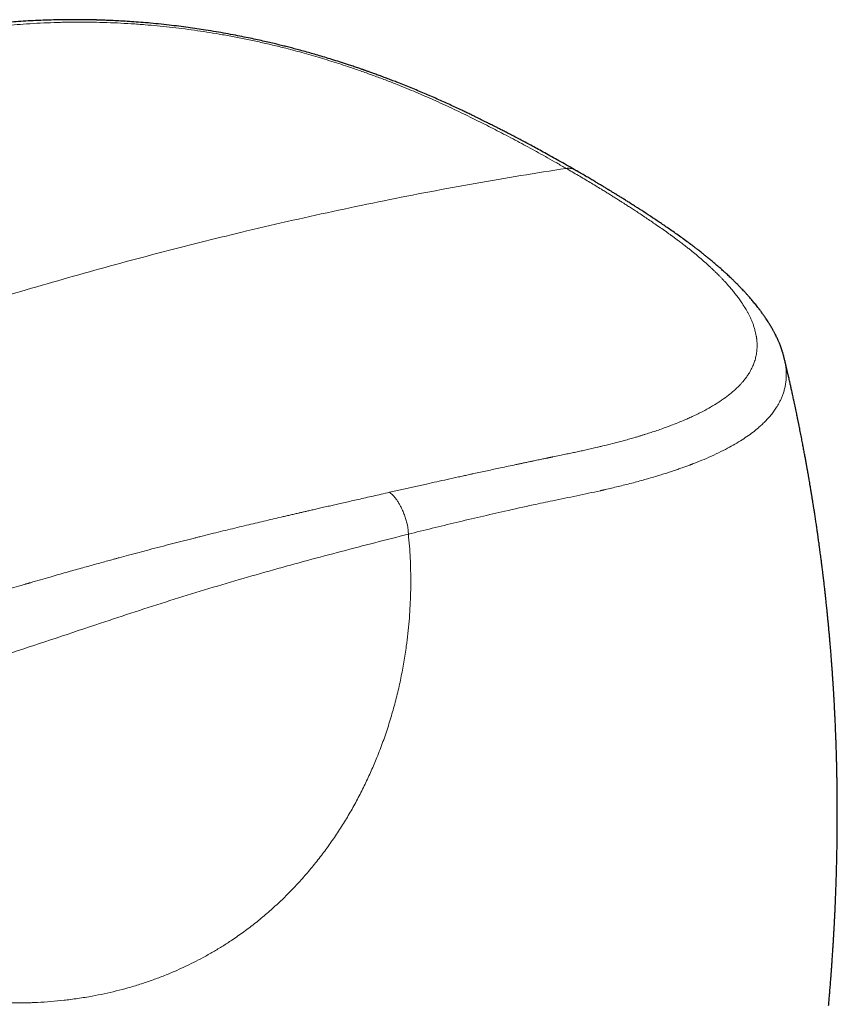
# Model space of a CAD drawing. Header units: millimetres. Extents: x 8 to 961, y 12 to 886.
# Tile 40 of 56: x 811 to 841, y 259 to 295. Entities that reach past the tile are written whole.
import ezdxf

# ---------------------------------------------------------------- set-up
doc = ezdxf.new("R2010")
doc.units = ezdxf.units.MM

msp = doc.modelspace()

# ---------------------------------------------------------------- linework, layer by layer
at = {"color": 7, "linetype": 'Continuous', "lineweight": 30}
msp.add_line((838.911, 282.846), (838.915, 282.831), dxfattribs=at)
for points, knots in [([(831.281, 289.726), (831.242, 289.749), (831.108, 289.826), (830.882, 289.955), (830.609, 290.11), (830.348, 290.255), (830.101, 290.392), (829.869, 290.519), (829.65, 290.637), (829.444, 290.747), (829.25, 290.85), (829.068, 290.946), (828.898, 291.035), (828.742, 291.115), (828.6, 291.188), (828.472, 291.254), (828.358, 291.312), (828.26, 291.361), (828.175, 291.404), (828.102, 291.441), (828.037, 291.473), (827.979, 291.502), (827.928, 291.527), (827.879, 291.552), (827.824, 291.579), (827.751, 291.615), (827.658, 291.661), (827.542, 291.718), (827.409, 291.782), (827.265, 291.851), (827.02, 291.967), (826.674, 292.129), (826.219, 292.334), (825.75, 292.538), (825.269, 292.739), (824.883, 292.893), (824.597, 293.004), (824.415, 293.073), (824.234, 293.142), (824.06, 293.206), (823.9, 293.264), (823.785, 293.305), (823.708, 293.333), (823.663, 293.348), (823.622, 293.363), (823.584, 293.376), (823.548, 293.389), (823.512, 293.402), (823.469, 293.417), (823.414, 293.436), (823.346, 293.459), (823.268, 293.486), (823.184, 293.514), (823.1, 293.542), (822.946, 293.594), (822.725, 293.665), (822.442, 293.755), (822.173, 293.838), (821.919, 293.914), (821.68, 293.983), (821.444, 294.05), (821.214, 294.113), (820.993, 294.172), (820.794, 294.224), (820.604, 294.273), (820.407, 294.321), (820.192, 294.373), (819.959, 294.427), (819.708, 294.484), (819.44, 294.542), (819.147, 294.603), (818.83, 294.666), (818.486, 294.73), (818.123, 294.794), (817.769, 294.851), (817.427, 294.903), (817.1, 294.949), (816.762, 294.994), (816.399, 295.037), (816.025, 295.077), (815.649, 295.113), (815.296, 295.142), (814.966, 295.166), (814.658, 295.185), (814.42, 295.198), (814.246, 295.206), (814.133, 295.21), (814.03, 295.214), (813.942, 295.217), (813.87, 295.22), (813.816, 295.221), (813.777, 295.222), (813.745, 295.223), (813.707, 295.224), (813.657, 295.225), (813.596, 295.227), (813.516, 295.228), (813.416, 295.23), (813.295, 295.232), (813.159, 295.233), (813.013, 295.234), (812.719, 295.234), (812.348, 295.229), (811.905, 295.217), (811.532, 295.202), (811.171, 295.182), (810.825, 295.16), (810.498, 295.135), (810.25, 295.113), (810.075, 295.097), (809.966, 295.086), (809.864, 295.075), (809.772, 295.066), (809.697, 295.058), (809.64, 295.051), (809.597, 295.046), (809.555, 295.042), (809.505, 295.036), (809.443, 295.029), (809.369, 295.02), (809.287, 295.01), (809.197, 294.998), (809.105, 294.987), (809.014, 294.975), (808.885, 294.957), (808.719, 294.934), (808.541, 294.907), (808.39, 294.884), (808.269, 294.865), (808.157, 294.847), (808.061, 294.831), (807.981, 294.818), (807.917, 294.807), (807.872, 294.799), (807.839, 294.793), (807.807, 294.788), (807.766, 294.78), (807.714, 294.771), (807.652, 294.76), (807.581, 294.747), (807.507, 294.733), (807.432, 294.719), (807.318, 294.697), (807.169, 294.668), (806.989, 294.631), (806.82, 294.595), (806.661, 294.561), (806.517, 294.528), (806.391, 294.5), (806.276, 294.473), (806.159, 294.445), (806.03, 294.413), (805.892, 294.379), (805.747, 294.342), (805.614, 294.308), (805.494, 294.276), (805.388, 294.248), (805.285, 294.22), (805.192, 294.194), (805.115, 294.172), (805.055, 294.156), (805.013, 294.144), (804.982, 294.135), (804.952, 294.126), (804.915, 294.116), (804.87, 294.103), (804.82, 294.088), (804.763, 294.072), (804.695, 294.052), (804.612, 294.028), (804.514, 293.999), (804.403, 293.966), (804.278, 293.929), (804.14, 293.887), (803.988, 293.842), (803.823, 293.792), (803.644, 293.737), (803.451, 293.679), (803.245, 293.615), (803.025, 293.547), (802.795, 293.475), (802.555, 293.4), (802.305, 293.321), (802.043, 293.237), (801.769, 293.148), (801.482, 293.054), (801.182, 292.956), (800.859, 292.848), (800.511, 292.731), (800.139, 292.605), (799.75, 292.471), (799.397, 292.348), (799.173, 292.268), (799.083, 292.236)], [0, 0, 0, 0, 0.0041, 0.013973, 0.023364, 0.032268, 0.040685, 0.048476, 0.055802, 0.062663, 0.069064, 0.075121, 0.0807, 0.085803, 0.090428, 0.094575, 0.098246, 0.101514, 0.104108, 0.106452, 0.108546, 0.110391, 0.111986, 0.113419, 0.115143, 0.117221, 0.120337, 0.124015, 0.128256, 0.132875, 0.137524, 0.151106, 0.164898, 0.178914, 0.193001, 0.207059, 0.2122, 0.217331, 0.22245, 0.227435, 0.231868, 0.235716, 0.237016, 0.238233, 0.239366, 0.240417, 0.241386, 0.242277, 0.243435, 0.244903, 0.246758, 0.248985, 0.251287, 0.253557, 0.255795, 0.263759, 0.271298, 0.278414, 0.285111, 0.291384, 0.297228, 0.30356, 0.309287, 0.314407, 0.31892, 0.324012, 0.329535, 0.335494, 0.341886, 0.348707, 0.355951, 0.364164, 0.372867, 0.382071, 0.391791, 0.399801, 0.408149, 0.41683, 0.425766, 0.436051, 0.445813, 0.45504, 0.463726, 0.471877, 0.479504, 0.482746, 0.485874, 0.488667, 0.491038, 0.492987, 0.494514, 0.495417, 0.496155, 0.497169, 0.498513, 0.500188, 0.502194, 0.505038, 0.508361, 0.512162, 0.516301, 0.520447, 0.536649, 0.5475, 0.558235, 0.568827, 0.579069, 0.588824, 0.598106, 0.601479, 0.604788, 0.608013, 0.610879, 0.613299, 0.614887, 0.616201, 0.617292, 0.618789, 0.620878, 0.623071, 0.625673, 0.62858, 0.63148, 0.634351, 0.637195, 0.643786, 0.650223, 0.654321, 0.658352, 0.662039, 0.665196, 0.667824, 0.669925, 0.671498, 0.672244, 0.673242, 0.674602, 0.676325, 0.67841, 0.680811, 0.683364, 0.685862, 0.688305, 0.694831, 0.700936, 0.706714, 0.712216, 0.717298, 0.721731, 0.725362, 0.729487, 0.734104, 0.739074, 0.744275, 0.749707, 0.753484, 0.757363, 0.761316, 0.764825, 0.767683, 0.76986, 0.771413, 0.772397, 0.773335, 0.774836, 0.776524, 0.778399, 0.780501, 0.783031, 0.786261, 0.790016, 0.794296, 0.799098, 0.804422, 0.810269, 0.816639, 0.823532, 0.830953, 0.838903, 0.847386, 0.8564, 0.865552, 0.875192, 0.885317, 0.895927, 0.907021, 0.9186, 0.930662, 0.944491, 0.958912, 0.973934, 0.989567, 1, 1, 1, 1]), ([(838.912, 282.846), (838.908, 282.863), (838.898, 282.902), (838.883, 282.959), (838.868, 283.013), (838.855, 283.056), (838.845, 283.09), (838.831, 283.134), (838.811, 283.194), (838.785, 283.268), (838.758, 283.337), (838.735, 283.397), (838.712, 283.452), (838.688, 283.508), (838.661, 283.568), (838.631, 283.631), (838.599, 283.697), (838.569, 283.755), (838.542, 283.806), (838.518, 283.85), (838.492, 283.899), (838.46, 283.955), (838.424, 284.016), (838.387, 284.077), (838.352, 284.134), (838.315, 284.193), (838.274, 284.257), (838.231, 284.32), (838.192, 284.378), (838.155, 284.43), (838.119, 284.481), (838.082, 284.532), (838.045, 284.582), (838.008, 284.631), (837.967, 284.685), (837.919, 284.747), (837.867, 284.811), (837.816, 284.874), (837.764, 284.937), (837.709, 285.002), (837.649, 285.072), (837.581, 285.149), (837.504, 285.234), (837.431, 285.313), (837.368, 285.38), (837.32, 285.43), (837.279, 285.472), (837.243, 285.51), (837.197, 285.556), (837.14, 285.613), (837.08, 285.672), (837.026, 285.725), (836.977, 285.772), (836.921, 285.825), (836.861, 285.882), (836.796, 285.942), (836.729, 286.003), (836.658, 286.067), (836.593, 286.125), (836.533, 286.178), (836.478, 286.225), (836.423, 286.273), (836.366, 286.321), (836.304, 286.374), (836.235, 286.432), (836.151, 286.501), (836.06, 286.575), (835.969, 286.649), (835.889, 286.712), (835.82, 286.766), (835.766, 286.808), (835.723, 286.841), (835.69, 286.866), (835.655, 286.893), (835.613, 286.925), (835.56, 286.965), (835.397, 287.087), (835.129, 287.284), (834.768, 287.538), (834.424, 287.773), (834.099, 287.99), (833.78, 288.2), (833.523, 288.366), (833.328, 288.49), (833.196, 288.574), (833.071, 288.652), (832.956, 288.724), (832.842, 288.795), (832.731, 288.864), (832.626, 288.928), (832.552, 288.973), (832.507, 289.001), (832.483, 289.016), (832.457, 289.031), (832.424, 289.051), (832.381, 289.077), (832.326, 289.11), (832.261, 289.15), (832.183, 289.196), (832.088, 289.254), (831.972, 289.323), (831.834, 289.404), (831.679, 289.495), (831.507, 289.596), (831.375, 289.672), (831.301, 289.715), (831.289, 289.722)], [0, 0, 0, 0, 0.005754, 0.013013, 0.019192, 0.024293, 0.028348, 0.032181, 0.041778, 0.052164, 0.061137, 0.068911, 0.075672, 0.082861, 0.090765, 0.099168, 0.108008, 0.116639, 0.1226, 0.127934, 0.134076, 0.141486, 0.150214, 0.158011, 0.1653, 0.172619, 0.181299, 0.190065, 0.197558, 0.20399, 0.210701, 0.217532, 0.224169, 0.230066, 0.237136, 0.245584, 0.254486, 0.262598, 0.270773, 0.279402, 0.288599, 0.298976, 0.310639, 0.32301, 0.331271, 0.338165, 0.343736, 0.348786, 0.353613, 0.36276, 0.372725, 0.378398, 0.385024, 0.392617, 0.400994, 0.40892, 0.418272, 0.427201, 0.436221, 0.443175, 0.450091, 0.45695, 0.463761, 0.471239, 0.479829, 0.489286, 0.5017, 0.512512, 0.521731, 0.52961, 0.536572, 0.540641, 0.544322, 0.547855, 0.552599, 0.55877, 0.566301, 0.607923, 0.648461, 0.683631, 0.717818, 0.751057, 0.783389, 0.797588, 0.811337, 0.824062, 0.835747, 0.846391, 0.858758, 0.869343, 0.878143, 0.880699, 0.883053, 0.885301, 0.888449, 0.892767, 0.898149, 0.904661, 0.912305, 0.921081, 0.933006, 0.946538, 0.961675, 0.978415, 0.996755, 1, 1, 1, 1]), ([(840.532, 259.179), (840.534, 259.205), (840.54, 259.264), (840.548, 259.358), (840.557, 259.461), (840.567, 259.575), (840.577, 259.694), (840.587, 259.816), (840.598, 259.954), (840.609, 260.096), (840.621, 260.244), (840.631, 260.375), (840.64, 260.51), (840.65, 260.648), (840.661, 260.795), (840.672, 260.955), (840.683, 261.119), (840.693, 261.275), (840.702, 261.416), (840.71, 261.558), (840.717, 261.671), (840.722, 261.755), (840.725, 261.808), (840.728, 261.866), (840.732, 261.927), (840.735, 261.986), (840.738, 262.036), (840.74, 262.08), (840.743, 262.129), (840.746, 262.191), (840.75, 262.265), (840.754, 262.344), (840.757, 262.422), (840.761, 262.498), (840.765, 262.57), (840.768, 262.637), (840.771, 262.697), (840.773, 262.748), (840.775, 262.792), (840.777, 262.838), (840.779, 262.893), (840.782, 262.953), (840.784, 263.012), (840.787, 263.083), (840.791, 263.169), (840.795, 263.274), (840.799, 263.378), (840.803, 263.486), (840.806, 263.598), (840.81, 263.717), (840.814, 263.831), (840.817, 263.935), (840.82, 264.032), (840.823, 264.126), (840.825, 264.217), (840.827, 264.308), (840.83, 264.434), (840.834, 264.585), (840.838, 264.77), (840.841, 264.957), (840.844, 265.156), (840.846, 265.348), (840.848, 265.497), (840.849, 265.613), (840.849, 265.704), (840.85, 265.797), (840.85, 265.885), (840.851, 265.965), (840.851, 266.04), (840.851, 266.112), (840.851, 266.178), (840.851, 266.236), (840.851, 266.289), (840.851, 266.348), (840.851, 266.419), (840.85, 266.503), (840.85, 266.591), (840.85, 266.684), (840.849, 266.78), (840.848, 266.878), (840.847, 266.963), (840.847, 267.033), (840.846, 267.09), (840.845, 267.141), (840.845, 267.198), (840.844, 267.269), (840.842, 267.355), (840.841, 267.446), (840.839, 267.539), (840.838, 267.631), (840.836, 267.72), (840.834, 267.803), (840.833, 267.874), (840.831, 267.934), (840.83, 267.986), (840.829, 268.041), (840.827, 268.108), (840.825, 268.186), (840.823, 268.27), (840.82, 268.361), (840.817, 268.458), (840.814, 268.559), (840.811, 268.643), (840.809, 268.709), (840.808, 268.758), (840.806, 268.799), (840.805, 268.839), (840.803, 268.883), (840.801, 268.94), (840.799, 269.01), (840.795, 269.101), (840.791, 269.207), (840.786, 269.322), (840.782, 269.428), (840.777, 269.523), (840.774, 269.596), (840.772, 269.649), (840.77, 269.684), (840.768, 269.719), (840.766, 269.76), (840.764, 269.815), (840.76, 269.883), (840.755, 269.982), (840.749, 270.099), (840.743, 270.226), (840.737, 270.334), (840.731, 270.428), (840.727, 270.511), (840.722, 270.584), (840.718, 270.651), (840.714, 270.718), (840.709, 270.793), (840.704, 270.879), (840.698, 270.969), (840.693, 271.058), (840.687, 271.145), (840.679, 271.257), (840.67, 271.391), (840.659, 271.547), (840.647, 271.704), (840.634, 271.869), (840.621, 272.047), (840.608, 272.2), (840.598, 272.323), (840.591, 272.411), (840.583, 272.497), (840.576, 272.576), (840.57, 272.646), (840.565, 272.706), (840.559, 272.772), (840.551, 272.856), (840.541, 272.965), (840.53, 273.09), (840.517, 273.223), (840.504, 273.356), (840.491, 273.488), (840.478, 273.616), (840.465, 273.737), (840.454, 273.846), (840.444, 273.942), (840.433, 274.041), (840.421, 274.153), (840.406, 274.288), (840.389, 274.443), (840.373, 274.577), (840.361, 274.682), (840.353, 274.746), (840.347, 274.801), (840.341, 274.846), (840.337, 274.883), (840.333, 274.915), (840.329, 274.951), (840.323, 275), (840.315, 275.064), (840.305, 275.145), (840.294, 275.233), (840.283, 275.321), (840.272, 275.406), (840.262, 275.485), (840.25, 275.577), (840.237, 275.679), (840.222, 275.787), (840.21, 275.883), (840.198, 275.967), (840.187, 276.048), (840.175, 276.134), (840.162, 276.233), (840.146, 276.345), (840.129, 276.467), (840.108, 276.61), (840.084, 276.775), (840.057, 276.956), (840.031, 277.129), (840.007, 277.28), (839.987, 277.409), (839.969, 277.522), (839.951, 277.635), (839.932, 277.754), (839.91, 277.887), (839.886, 278.035), (839.863, 278.174), (839.841, 278.302), (839.822, 278.414), (839.802, 278.526), (839.784, 278.63), (839.77, 278.713), (839.759, 278.776), (839.75, 278.825), (839.742, 278.872), (839.732, 278.923), (839.717, 279.007), (839.696, 279.126), (839.667, 279.282), (839.636, 279.448), (839.603, 279.623), (839.574, 279.777), (839.549, 279.908), (839.528, 280.014), (839.507, 280.122), (839.486, 280.226), (839.467, 280.32), (839.452, 280.396), (839.441, 280.451), (839.433, 280.49), (839.426, 280.524), (839.417, 280.566), (839.406, 280.623), (839.391, 280.695), (839.374, 280.777), (839.346, 280.913), (839.308, 281.092), (839.263, 281.302), (839.223, 281.488), (839.187, 281.652), (839.154, 281.801), (839.126, 281.926), (839.103, 282.027), (839.085, 282.107), (839.071, 282.168), (839.06, 282.213), (839.053, 282.245), (839.046, 282.275), (839.038, 282.309), (839.027, 282.356), (839.012, 282.424), (838.99, 282.518), (838.963, 282.634), (838.937, 282.741), (838.921, 282.809), (838.916, 282.831)], [0, 0, 0, 0, 0.0032713, 0.0072598, 0.0115832, 0.0159263, 0.0212802, 0.0261843, 0.0309247, 0.0382828, 0.0437094, 0.0491055, 0.0544641, 0.0602461, 0.0660873, 0.0726003, 0.0800611, 0.0862126, 0.091875, 0.0974687, 0.1037403, 0.1057971, 0.107921, 0.1102874, 0.1128961, 0.1154691, 0.1175483, 0.1191375, 0.1208393, 0.1236308, 0.1267774, 0.130059, 0.1333179, 0.1364608, 0.1394786, 0.1422552, 0.1447551, 0.1468814, 0.1484917, 0.1502293, 0.1526536, 0.1552573, 0.1576777, 0.1599176, 0.1640993, 0.1683353, 0.1728711, 0.1770063, 0.1816759, 0.1867802, 0.1918173, 0.1957515, 0.1997668, 0.2038155, 0.2074285, 0.2110694, 0.2151507, 0.2229925, 0.2298894, 0.2380651, 0.2464965, 0.2546434, 0.2617411, 0.2650755, 0.2690713, 0.2730605, 0.2767145, 0.2800337, 0.2830182, 0.2861424, 0.2888997, 0.2912914, 0.293365, 0.295568, 0.2985953, 0.3023203, 0.3060068, 0.3095353, 0.3139174, 0.3180294, 0.3217724, 0.3245275, 0.3268794, 0.3288283, 0.3309435, 0.3339506, 0.3377561, 0.3416336, 0.3454318, 0.3493259, 0.3531332, 0.3566583, 0.359653, 0.3621166, 0.3640986, 0.3662038, 0.3690126, 0.3724798, 0.3760343, 0.3795024, 0.3839133, 0.3881763, 0.3921577, 0.3944726, 0.3964959, 0.3982279, 0.3996856, 0.4014625, 0.4038522, 0.4068544, 0.4102166, 0.4153439, 0.4201387, 0.4246014, 0.4286776, 0.4321472, 0.4338186, 0.4352919, 0.4365808, 0.438228, 0.4405151, 0.4434416, 0.4468146, 0.452918, 0.4582391, 0.4627789, 0.4666305, 0.4700878, 0.4731731, 0.4759393, 0.478513, 0.481675, 0.4854149, 0.4892877, 0.4930528, 0.4967103, 0.5002602, 0.5072186, 0.5135984, 0.5200918, 0.5270199, 0.5346178, 0.5426446, 0.5464293, 0.5501599, 0.5538363, 0.5573003, 0.5602691, 0.5627376, 0.5649259, 0.5686565, 0.5733092, 0.5788269, 0.5844868, 0.5901818, 0.5957957, 0.6013287, 0.606576, 0.6112053, 0.6152128, 0.618852, 0.6238733, 0.6295495, 0.6361274, 0.6436314, 0.6467385, 0.6494883, 0.6518343, 0.6537767, 0.6553156, 0.6564932, 0.6579495, 0.6599012, 0.6627381, 0.6662213, 0.6701937, 0.6740181, 0.6776271, 0.6810208, 0.6841994, 0.6894686, 0.6940477, 0.6981505, 0.7017278, 0.7049291, 0.7085099, 0.712767, 0.7176956, 0.7229805, 0.7284237, 0.7361664, 0.7442067, 0.7518453, 0.7584805, 0.7637338, 0.7685205, 0.773146, 0.7782443, 0.7839898, 0.7903796, 0.7974094, 0.8020578, 0.8069483, 0.8120334, 0.8165965, 0.8203968, 0.822848, 0.8248308, 0.8267603, 0.8289511, 0.8314028, 0.8376895, 0.8444712, 0.8517227, 0.8593715, 0.8672824, 0.8718356, 0.8764701, 0.8811858, 0.8859321, 0.8900716, 0.8934131, 0.8959574, 0.8972843, 0.8985053, 0.9003446, 0.9028343, 0.905974, 0.9097437, 0.9136375, 0.9238386, 0.9332973, 0.9411167, 0.948346, 0.9549163, 0.9607816, 0.964702, 0.9682302, 0.971383, 0.9727947, 0.9741733, 0.9755188, 0.9768484, 0.9786009, 0.9817276, 0.985853, 0.990976, 0.9970955, 1, 1, 1, 1])]:
    msp.add_open_spline(points, degree=3, knots=knots, dxfattribs=at)
at = {"color": 252, "linetype": 'Continuous', "lineweight": 0}
for points, knots in [([(830.938, 289.795), (830.822, 289.862), (830.595, 289.992), (830.259, 290.181), (829.934, 290.363), (829.619, 290.535), (829.308, 290.704), (828.986, 290.876), (828.661, 291.047), (828.339, 291.213), (828.03, 291.371), (827.725, 291.524), (827.416, 291.677), (827.095, 291.833), (826.761, 291.991), (826.424, 292.148), (826.092, 292.298), (825.767, 292.441), (825.441, 292.581), (825.103, 292.722), (824.73, 292.872), (824.325, 293.029), (823.897, 293.189), (823.469, 293.343), (823.07, 293.48), (822.702, 293.602), (822.366, 293.709), (822.03, 293.812), (821.694, 293.911), (821.358, 294.007), (821.019, 294.099), (820.631, 294.2), (820.192, 294.309), (819.704, 294.42), (819.215, 294.524), (818.728, 294.62), (818.253, 294.706), (817.79, 294.782), (817.336, 294.849), (816.881, 294.91), (816.427, 294.964), (815.98, 295.01), (815.514, 295.052), (815.028, 295.087), (814.517, 295.115), (814.006, 295.135), (813.607, 295.143), (813.316, 295.145), (813.131, 295.145), (812.946, 295.145), (812.761, 295.143), (812.577, 295.14), (812.392, 295.135), (812.098, 295.126), (811.696, 295.11), (811.208, 295.08), (810.738, 295.044), (810.286, 295.002), (809.835, 294.953), (809.489, 294.909), (809.246, 294.876), (809.105, 294.856), (808.964, 294.835), (808.823, 294.814), (808.683, 294.791), (808.543, 294.769), (808.403, 294.745), (808.236, 294.716), (808.043, 294.681), (807.824, 294.64), (807.612, 294.598), (807.353, 294.544), (807.045, 294.477), (806.683, 294.392), (806.318, 294.302), (806.053, 294.232), (805.886, 294.187), (805.818, 294.168), (805.747, 294.148), (805.674, 294.128), (805.598, 294.106), (805.519, 294.084), (805.439, 294.061), (805.362, 294.038), (805.289, 294.017), (805.224, 293.998), (805.175, 293.984), (805.139, 293.973), (805.111, 293.965), (805.075, 293.954), (805.033, 293.942), (804.975, 293.924), (804.897, 293.901), (804.797, 293.872), (804.714, 293.847), (804.651, 293.828), (804.613, 293.816), (804.574, 293.804), (804.533, 293.792), (804.492, 293.78), (804.449, 293.767), (804.408, 293.755), (804.252, 293.707), (804.036, 293.641), (803.758, 293.556), (803.538, 293.487), (803.322, 293.42), (803.109, 293.353), (802.89, 293.283), (802.661, 293.21), (802.36, 293.113), (802.001, 292.996), (801.591, 292.86), (801.195, 292.728), (800.813, 292.598), (800.445, 292.471), (800.091, 292.348), (799.86, 292.266), (799.747, 292.226)], [0, 0, 0, 0, 0.01236, 0.024249, 0.035668, 0.046617, 0.057098, 0.067953, 0.079661, 0.090174, 0.10048, 0.110578, 0.120471, 0.130905, 0.141917, 0.152605, 0.162971, 0.173021, 0.182758, 0.192731, 0.203428, 0.215869, 0.228142, 0.240258, 0.252231, 0.261505, 0.270688, 0.279787, 0.288809, 0.29776, 0.306648, 0.315729, 0.328415, 0.34109, 0.353777, 0.366382, 0.378877, 0.390595, 0.402386, 0.414266, 0.426252, 0.438116, 0.449717, 0.463508, 0.477448, 0.491559, 0.505861, 0.511115, 0.516398, 0.521711, 0.527057, 0.532434, 0.537845, 0.543289, 0.558442, 0.573872, 0.587896, 0.602162, 0.61668, 0.63146, 0.636152, 0.640864, 0.645596, 0.650348, 0.655121, 0.659916, 0.664731, 0.669568, 0.677213, 0.684913, 0.692668, 0.699842, 0.712891, 0.726289, 0.740039, 0.754144, 0.75669, 0.759339, 0.762092, 0.764947, 0.767906, 0.770967, 0.774131, 0.777399, 0.780038, 0.782741, 0.785007, 0.785875, 0.787005, 0.788399, 0.790055, 0.791974, 0.795329, 0.79927, 0.803797, 0.805242, 0.806738, 0.808285, 0.809883, 0.811531, 0.813231, 0.814981, 0.816299, 0.831794, 0.840604, 0.849287, 0.857842, 0.866271, 0.874572, 0.8839, 0.893551, 0.910365, 0.926642, 0.942383, 0.957589, 0.97226, 0.986397, 1, 1, 1, 1]), ([(830.938, 289.795), (830.384, 289.709), (829.277, 289.536), (827.612, 289.25), (825.945, 288.945), (824.277, 288.618), (822.608, 288.27), (820.937, 287.901), (819.31, 287.523), (817.729, 287.137), (816.193, 286.746), (814.655, 286.337), (813.116, 285.912), (811.575, 285.47), (810.033, 285.011), (808.489, 284.535), (806.944, 284.043), (805.397, 283.534), (803.848, 283.01), (802.298, 282.468), (800.654, 281.878), (798.915, 281.235), (797.081, 280.535), (795.245, 279.814), (793.452, 279.089), (791.702, 278.362), (789.996, 277.636), (788.287, 276.892), (786.576, 276.129), (784.863, 275.348), (783.147, 274.549), (781.477, 273.755), (779.853, 272.968), (778.274, 272.188), (776.693, 271.395), (775.109, 270.587), (773.525, 269.764), (772.071, 268.993), (770.748, 268.279), (769.557, 267.625), (768.366, 266.959), (767.175, 266.281), (765.984, 265.589), (764.794, 264.882), (763.605, 264.161), (762.398, 263.411), (761.173, 262.632), (759.931, 261.821), (758.691, 260.991), (757.452, 260.141), (756.215, 259.272), (755.392, 258.676), (754.981, 258.377)], [0, 0, 0, 0, 0.022878, 0.045698, 0.068462, 0.091173, 0.113835, 0.136451, 0.159023, 0.179678, 0.200301, 0.220895, 0.241461, 0.262002, 0.282519, 0.303016, 0.323493, 0.343953, 0.364399, 0.384832, 0.405254, 0.429311, 0.45336, 0.477402, 0.501442, 0.523693, 0.545947, 0.568206, 0.590471, 0.612746, 0.635031, 0.65733, 0.677785, 0.698255, 0.718744, 0.73925, 0.75977, 0.7803, 0.795702, 0.811106, 0.826509, 0.841909, 0.857304, 0.872694, 0.888078, 0.903454, 0.919554, 0.935647, 0.951736, 0.967822, 0.983909, 1, 1, 1, 1]), ([(830.938, 289.795), (831.085, 289.71), (831.378, 289.54), (831.806, 289.285), (832.131, 289.088), (832.358, 288.949), (832.493, 288.865), (832.626, 288.783), (832.757, 288.7), (832.881, 288.622), (832.989, 288.553), (833.099, 288.483), (833.221, 288.405), (833.364, 288.312), (833.519, 288.211), (833.684, 288.102), (833.859, 287.985), (834.043, 287.861), (834.234, 287.73), (834.435, 287.59), (834.589, 287.481), (834.691, 287.408), (834.732, 287.378), (834.763, 287.356), (834.79, 287.336), (834.819, 287.315), (834.867, 287.28), (834.938, 287.227), (835.02, 287.166), (835.097, 287.108), (835.165, 287.056), (835.238, 287), (835.313, 286.942), (835.382, 286.888), (835.491, 286.802), (835.638, 286.683), (835.826, 286.525), (836.006, 286.368), (836.147, 286.241), (836.228, 286.166), (836.255, 286.141), (836.259, 286.138), (836.26, 286.136), (836.266, 286.131), (836.279, 286.119), (836.3, 286.099), (836.33, 286.07), (836.369, 286.033), (836.417, 285.986), (836.474, 285.931), (836.537, 285.867), (836.609, 285.793), (836.688, 285.71), (836.774, 285.618), (836.865, 285.516), (836.961, 285.406), (837.06, 285.287), (837.161, 285.158), (837.263, 285.021), (837.334, 284.919), (837.373, 284.86), (837.381, 284.848), (837.385, 284.842), (837.389, 284.836), (837.393, 284.83), (837.397, 284.824), (837.407, 284.808), (837.424, 284.782), (837.448, 284.744), (837.479, 284.694), (837.519, 284.627), (837.567, 284.542), (837.616, 284.45), (837.665, 284.35), (837.713, 284.243), (837.76, 284.128), (837.803, 284.005), (837.838, 283.887), (837.866, 283.776), (837.882, 283.698), (837.891, 283.646), (837.894, 283.621), (837.898, 283.6), (837.901, 283.578), (837.911, 283.499), (837.92, 283.367), (837.916, 283.183), (837.895, 283.005), (837.856, 282.831), (837.8, 282.659), (837.728, 282.49), (837.645, 282.338), (837.559, 282.204), (837.496, 282.12), (837.457, 282.071), (837.447, 282.058), (837.44, 282.049), (837.433, 282.041), (837.421, 282.027), (837.404, 282.006), (837.379, 281.977), (837.347, 281.941), (837.308, 281.897), (837.261, 281.848), (837.209, 281.796), (837.152, 281.741), (837.093, 281.687), (837.049, 281.648), (837.023, 281.626), (837.015, 281.619), (837.006, 281.611), (836.997, 281.604), (836.989, 281.597), (836.909, 281.53), (836.749, 281.407), (836.495, 281.232), (836.222, 281.066), (836.013, 280.951), (835.879, 280.882), (835.825, 280.855), (835.768, 280.826), (835.712, 280.798), (835.655, 280.771), (835.598, 280.744), (835.509, 280.703), (835.387, 280.648), (835.193, 280.563), (834.96, 280.468), (834.704, 280.37), (834.469, 280.284), (834.256, 280.21), (834.048, 280.141), (833.893, 280.092), (833.791, 280.06), (833.741, 280.044), (833.692, 280.029), (833.642, 280.014), (833.592, 279.999), (833.533, 279.982), (833.423, 279.949), (833.263, 279.903), (833.03, 279.838), (832.77, 279.769), (832.485, 279.696), (832.255, 279.64), (832.086, 279.599), (831.974, 279.573), (831.871, 279.549), (831.769, 279.526), (831.639, 279.497), (831.48, 279.462), (831.293, 279.422), (831.103, 279.382), (830.905, 279.341), (830.683, 279.295), (830.513, 279.26), (830.406, 279.238), (830.376, 279.231), (830.347, 279.225), (830.318, 279.219), (830.288, 279.213), (830.263, 279.208), (830.235, 279.202), (830.199, 279.194), (830.147, 279.183), (830.079, 279.169), (829.995, 279.152), (829.899, 279.132), (829.794, 279.11), (829.679, 279.086), (829.551, 279.06), (829.448, 279.038), (829.374, 279.023), (829.334, 279.014), (829.294, 279.006), (829.254, 278.997), (829.215, 278.989), (829.175, 278.981), (829.135, 278.972), (828.922, 278.927), (828.557, 278.85), (828.043, 278.74), (827.678, 278.661), (827.448, 278.611), (827.352, 278.59), (827.263, 278.571), (827.174, 278.552), (827.085, 278.532), (826.886, 278.489), (826.467, 278.396), (825.629, 278.21), (824.927, 278.052), (824.476, 277.95)], [0, 0, 0, 0, 0.015959, 0.031582, 0.046869, 0.051941, 0.056975, 0.061971, 0.066929, 0.071849, 0.07603, 0.079377, 0.084462, 0.090009, 0.096019, 0.102491, 0.109425, 0.116685, 0.124392, 0.132548, 0.141156, 0.143523, 0.145311, 0.146326, 0.147448, 0.14868, 0.15002, 0.153608, 0.157802, 0.160587, 0.163588, 0.166805, 0.170239, 0.173627, 0.176124, 0.185056, 0.194008, 0.203221, 0.211827, 0.215592, 0.216046, 0.216085, 0.216131, 0.216274, 0.216996, 0.218144, 0.21972, 0.221881, 0.224532, 0.227671, 0.231298, 0.23541, 0.240139, 0.245379, 0.25113, 0.257392, 0.264169, 0.271465, 0.279285, 0.287637, 0.289003, 0.289365, 0.289696, 0.290035, 0.290381, 0.290734, 0.291094, 0.293202, 0.295266, 0.297501, 0.301919, 0.306884, 0.312188, 0.317998, 0.324312, 0.331126, 0.338436, 0.346236, 0.352312, 0.358649, 0.360518, 0.36186, 0.363201, 0.364542, 0.365882, 0.377845, 0.389392, 0.400979, 0.412615, 0.424283, 0.436119, 0.448144, 0.456986, 0.465783, 0.467327, 0.468173, 0.468737, 0.4694, 0.470163, 0.471948, 0.474116, 0.477043, 0.480463, 0.484376, 0.488784, 0.493072, 0.497745, 0.502178, 0.502781, 0.503389, 0.504002, 0.50462, 0.505244, 0.505872, 0.521586, 0.537341, 0.55306, 0.568665, 0.571171, 0.574098, 0.576999, 0.579874, 0.582723, 0.585547, 0.588346, 0.595916, 0.603303, 0.616052, 0.628246, 0.637719, 0.646837, 0.655603, 0.664018, 0.666079, 0.668117, 0.670134, 0.672129, 0.674103, 0.676237, 0.679256, 0.687381, 0.695251, 0.70669, 0.71755, 0.727833, 0.73248, 0.736467, 0.740195, 0.743924, 0.747653, 0.75442, 0.76119, 0.767962, 0.774736, 0.78232, 0.791677, 0.792723, 0.793769, 0.794813, 0.795857, 0.796899, 0.797941, 0.798588, 0.799876, 0.801724, 0.804131, 0.807097, 0.810621, 0.814233, 0.818288, 0.822787, 0.82773, 0.829175, 0.830578, 0.831979, 0.833379, 0.834777, 0.836174, 0.837569, 0.838962, 0.858689, 0.876021, 0.893087, 0.897001, 0.900105, 0.903209, 0.906313, 0.909418, 0.912522, 0.927158, 0.953299, 1, 1, 1, 1]), ([(831.289, 289.721), (831.287, 289.723), (831.261, 289.74), (831.208, 289.763), (831.133, 289.789), (831.062, 289.802), (830.998, 289.804), (830.957, 289.798), (830.938, 289.795)], [0, 0, 0, 0, 0.020273, 0.265017, 0.4930649, 0.6925654, 0.8587073, 1, 1, 1, 1]), ([(838.915, 282.831), (838.919, 282.817), (838.931, 282.769), (838.946, 282.689), (838.962, 282.592), (838.973, 282.501), (838.98, 282.42), (838.984, 282.362), (838.985, 282.33), (838.985, 282.319), (838.985, 282.316), (838.985, 282.312), (838.985, 282.309), (838.985, 282.306), (838.986, 282.245), (838.984, 282.129), (838.968, 281.963), (838.941, 281.808), (838.904, 281.661), (838.86, 281.525), (838.81, 281.399), (838.756, 281.281), (838.696, 281.169), (838.624, 281.048), (838.534, 280.915), (838.424, 280.773), (838.328, 280.662), (838.251, 280.58), (838.198, 280.526), (838.143, 280.473), (838.087, 280.42), (838.029, 280.367), (837.926, 280.276), (837.769, 280.149), (837.547, 279.988), (837.305, 279.829), (837.043, 279.673), (836.749, 279.514), (836.423, 279.352), (836.077, 279.196), (835.788, 279.077), (835.613, 279.008), (835.547, 278.983), (835.527, 278.975), (835.506, 278.967), (835.485, 278.959), (835.464, 278.952), (835.407, 278.93), (835.31, 278.894), (835.168, 278.843), (835.011, 278.789), (834.841, 278.731), (834.657, 278.671), (834.458, 278.608), (834.243, 278.542), (834.023, 278.477), (833.799, 278.413), (833.57, 278.35), (833.329, 278.286), (833.085, 278.223), (832.84, 278.162), (832.605, 278.105), (832.437, 278.066), (832.341, 278.044), (832.311, 278.037), (832.281, 278.03), (832.25, 278.023), (832.219, 278.016), (831.913, 277.947), (831.322, 277.822), (830.5, 277.656), (829.626, 277.469), (828.745, 277.273), (827.805, 277.058), (826.917, 276.849), (826.038, 276.637), (825.453, 276.491), (825.163, 276.419)], [0, 0, 0, 0, 0.0034992, 0.0125538, 0.0208986, 0.0292584, 0.0367599, 0.0426516, 0.0450335, 0.0453359, 0.0456361, 0.0459341, 0.0462299, 0.0465234, 0.0468148, 0.0628677, 0.0782569, 0.0929826, 0.1070448, 0.1204448, 0.1329622, 0.1448427, 0.1560865, 0.1675789, 0.1830403, 0.1986382, 0.2143744, 0.2205948, 0.2268368, 0.2331003, 0.2393854, 0.245692, 0.2520201, 0.2721814, 0.2928252, 0.3139547, 0.3355709, 0.3576727, 0.3825471, 0.4080124, 0.4309096, 0.4411289, 0.4424738, 0.4438201, 0.445168, 0.4465174, 0.4478683, 0.4492208, 0.4575338, 0.4665785, 0.4763554, 0.4868648, 0.4981074, 0.5100836, 0.522794, 0.5362389, 0.5486783, 0.5616866, 0.5752638, 0.5894093, 0.6023273, 0.6156857, 0.627806, 0.6294185, 0.6310369, 0.6326611, 0.6342913, 0.6359273, 0.6375692, 0.6831415, 0.7287566, 0.7655787, 0.8190794, 0.8652408, 0.9107819, 0.955701, 1, 1, 1, 1]), ([(824.476, 277.95), (824.374, 277.927), (824.175, 277.882), (823.882, 277.816), (823.603, 277.752), (823.337, 277.692), (823.087, 277.635), (822.851, 277.581), (822.631, 277.531), (822.424, 277.483), (822.219, 277.437), (822.019, 277.391), (821.825, 277.346), (821.65, 277.306), (821.495, 277.271), (821.359, 277.239), (821.262, 277.217), (821.191, 277.201), (821.134, 277.188), (821.064, 277.172), (820.986, 277.154), (820.881, 277.129), (820.747, 277.098), (820.536, 277.049), (820.269, 276.987), (819.956, 276.914), (819.639, 276.839), (819.319, 276.763), (818.985, 276.683), (818.643, 276.6), (818.294, 276.515), (817.939, 276.428), (817.648, 276.355), (817.434, 276.301), (817.308, 276.27), (817.199, 276.242), (817.097, 276.216), (816.994, 276.19), (816.796, 276.14), (816.499, 276.064), (816.096, 275.959), (815.698, 275.855), (815.309, 275.752), (814.944, 275.654), (814.681, 275.583), (814.528, 275.542), (814.475, 275.527), (814.426, 275.514), (814.324, 275.486), (814.162, 275.442), (813.937, 275.38), (813.696, 275.314), (813.446, 275.244), (813.189, 275.173), (812.925, 275.099), (812.648, 275.021), (812.357, 274.938), (812.043, 274.849), (811.703, 274.751), (811.453, 274.678), (811.311, 274.637), (811.282, 274.628), (811.255, 274.621), (811.229, 274.613), (811.202, 274.605), (811.176, 274.598), (811.108, 274.578), (810.93, 274.526), (810.635, 274.439), (810.258, 274.327), (809.863, 274.208), (809.503, 274.099), (809.183, 274), (808.985, 273.94), (808.863, 273.902), (808.817, 273.888), (808.773, 273.874), (808.728, 273.86), (808.683, 273.846), (808.638, 273.832), (808.422, 273.764), (807.888, 273.596), (807.336, 273.419), (806.929, 273.286), (806.811, 273.247), (806.684, 273.205), (806.557, 273.163), (806.429, 273.121), (806.302, 273.079), (805.984, 272.973), (805.292, 272.741), (804.272, 272.39), (803.115, 271.984), (802.373, 271.717), (802.002, 271.584)], [0, 0, 0, 0, 0.013861, 0.027087, 0.039678, 0.051634, 0.062955, 0.073456, 0.083345, 0.092621, 0.101286, 0.110804, 0.119454, 0.127237, 0.134153, 0.140202, 0.145384, 0.147109, 0.149605, 0.152991, 0.15644, 0.159951, 0.167029, 0.174349, 0.18802, 0.202461, 0.216005, 0.230162, 0.244932, 0.260316, 0.275504, 0.291245, 0.307541, 0.314094, 0.319735, 0.324173, 0.328674, 0.333238, 0.337866, 0.354908, 0.372755, 0.391408, 0.407699, 0.424559, 0.439866, 0.442715, 0.444819, 0.446965, 0.449152, 0.458457, 0.468448, 0.479124, 0.490487, 0.501591, 0.51328, 0.525555, 0.538416, 0.551861, 0.567328, 0.583503, 0.58508, 0.586239, 0.587403, 0.588573, 0.589747, 0.590927, 0.592113, 0.598725, 0.614578, 0.631274, 0.648814, 0.667197, 0.679157, 0.691449, 0.693486, 0.695477, 0.697468, 0.699458, 0.701449, 0.703439, 0.70543, 0.730296, 0.774641, 0.779152, 0.784796, 0.79048, 0.796165, 0.801849, 0.807534, 0.813218, 0.844481, 0.900306, 0.950151, 1, 1, 1, 1]), ([(824.476, 277.95), (824.494, 277.937), (824.53, 277.91), (824.585, 277.859), (824.644, 277.795), (824.707, 277.716), (824.771, 277.623), (824.835, 277.519), (824.896, 277.406), (824.959, 277.274), (825.021, 277.124), (825.076, 276.959), (825.116, 276.812), (825.141, 276.688), (825.155, 276.589), (825.162, 276.5), (825.163, 276.445), (825.163, 276.419)], [0, 0, 0, 0, 0.0443965, 0.092981, 0.1480998, 0.2102447, 0.2784245, 0.3507535, 0.4251426, 0.5000167, 0.5997225, 0.6976039, 0.7893447, 0.8514083, 0.906544, 0.9552848, 1, 1, 1, 1]), ([(802.679, 269.314), (803.208, 269.507), (804.267, 269.894), (805.856, 270.456), (807.448, 271.007), (809.048, 271.547), (810.657, 272.082), (812.279, 272.622), (813.789, 273.124), (815.176, 273.582), (816.442, 273.991), (817.707, 274.384), (818.971, 274.759), (820.228, 275.117), (821.476, 275.46), (822.712, 275.79), (823.943, 276.11), (824.756, 276.316), (825.163, 276.418)], [0, 0, 0, 0, 0.071318, 0.142545, 0.213692, 0.284788, 0.355929, 0.42721, 0.498627, 0.554668, 0.610685, 0.666621, 0.722549, 0.7786, 0.8338, 0.889093, 0.94447, 1, 1, 1, 1]), ([(825.163, 276.419), (825.177, 276.275), (825.206, 275.984), (825.233, 275.541), (825.249, 275.086), (825.253, 274.622), (825.244, 274.158), (825.224, 273.697), (825.192, 273.24), (825.147, 272.783), (825.086, 272.282), (825.002, 271.739), (824.892, 271.154), (824.761, 270.57), (824.609, 269.988), (824.435, 269.408), (824.239, 268.83), (824.029, 268.281), (823.809, 267.76), (823.582, 267.27), (823.336, 266.785), (823.073, 266.308), (822.794, 265.841), (822.5, 265.386), (822.188, 264.941), (821.86, 264.507), (821.517, 264.086), (821.159, 263.68), (820.786, 263.288), (820.398, 262.911), (819.996, 262.55), (819.579, 262.205), (819.152, 261.879), (818.749, 261.597), (818.373, 261.354), (818.023, 261.144), (817.667, 260.944), (817.312, 260.757), (816.961, 260.587), (816.591, 260.42), (816.197, 260.258), (815.774, 260.101), (815.343, 259.956), (814.91, 259.827), (814.477, 259.713), (814.043, 259.613), (813.663, 259.537), (813.34, 259.481), (813.075, 259.44), (812.818, 259.405), (812.49, 259.365), (812.086, 259.327), (811.719, 259.303), (811.468, 259.291), (811.336, 259.286), (811.205, 259.282), (811.072, 259.279), (810.939, 259.277), (810.708, 259.276), (810.376, 259.279), (809.94, 259.293), (809.496, 259.318), (809.044, 259.355), (808.568, 259.404), (808.068, 259.468), (807.566, 259.545), (807.217, 259.607), (807.021, 259.645), (806.959, 259.657), (806.898, 259.669), (806.836, 259.681), (806.774, 259.694), (806.588, 259.732), (806.274, 259.801), (805.832, 259.906), (805.382, 260.024), (804.924, 260.153), (804.458, 260.294), (803.986, 260.448), (803.507, 260.614), (803.19, 260.733), (803.03, 260.794)], [0, 0, 0, 0, 0.013289, 0.026819, 0.040608, 0.054673, 0.068771, 0.082456, 0.096136, 0.109824, 0.123533, 0.141106, 0.158699, 0.176337, 0.194043, 0.211844, 0.229762, 0.247823, 0.263609, 0.279455, 0.295379, 0.311396, 0.327273, 0.343152, 0.359048, 0.374975, 0.390892, 0.406755, 0.422579, 0.43838, 0.454324, 0.470176, 0.485948, 0.501658, 0.513423, 0.525469, 0.537648, 0.549421, 0.560931, 0.572123, 0.585315, 0.598635, 0.612093, 0.625696, 0.638763, 0.651975, 0.665338, 0.673286, 0.68129, 0.68935, 0.696496, 0.710968, 0.725757, 0.729684, 0.733633, 0.737604, 0.741598, 0.745615, 0.749654, 0.762545, 0.775755, 0.789288, 0.803146, 0.817334, 0.833323, 0.849717, 0.864479, 0.866436, 0.868398, 0.870366, 0.872339, 0.874317, 0.876301, 0.890222, 0.90458, 0.919377, 0.934615, 0.950295, 0.966417, 0.982985, 1, 1, 1, 1])]:
    msp.add_open_spline(points, degree=3, knots=knots, dxfattribs=at)

doc.saveas('drawing.dxf')
